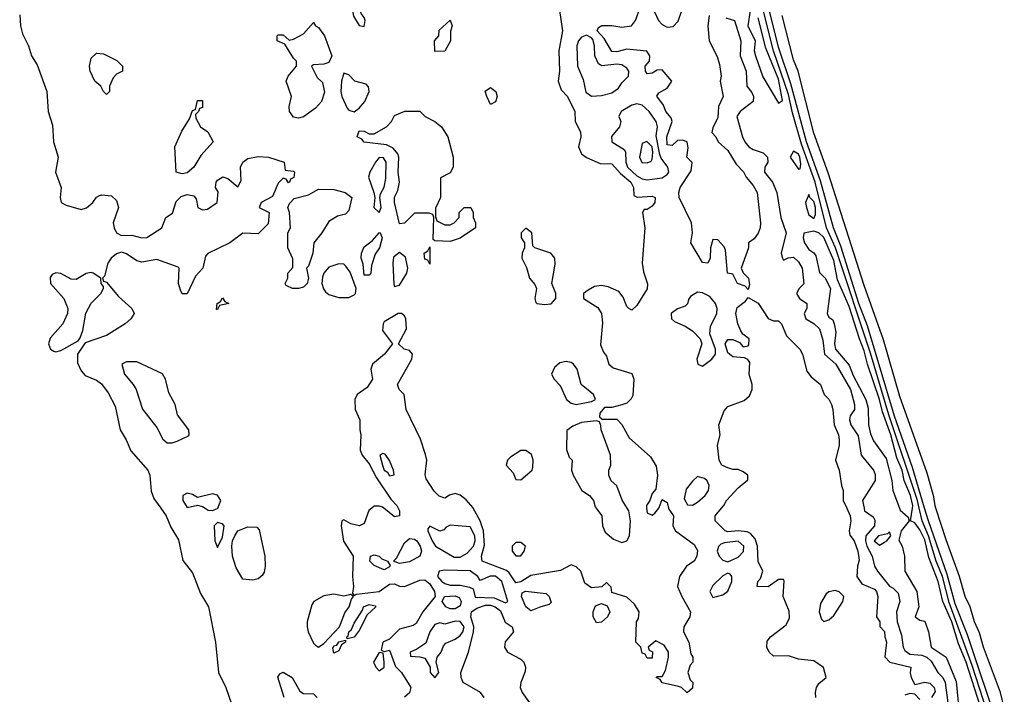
# Model space of a CAD drawing. Header units: inches. Extents: x 2792272 to 2951639, y 860504 to 1033803.
# Tile 174 of 209: x 2940307 to 2944204, y 939263 to 941934. Entities that reach past the tile are written whole.
import ezdxf

# ---------------------------------------------------------------- set-up
doc = ezdxf.new("R2010")
doc.units = ezdxf.units.IN
doc.header["$MEASUREMENT"] = 0
doc.layers.add('C9943', color=7, linetype='Continuous')
doc.layers.add('C9944', color=7, linetype='Continuous')

msp = doc.modelspace()

# ---------------------------------------------------------------- linework, layer by layer
at = {"layer": 'C9943', "color": 4}
for points, elevation in [([(2940864.8, 940000), (2940886.4, 939970), (2940904.7, 939924.7), (2940935.1, 939875.1), (2940952.7, 939792.7), (2940990, 939744), (2941022, 939662), (2941054, 939610), (2941082, 939470), (2941093.8, 939350), (2941123.1, 939290), (2941145.3, 939225.3)], 4), ([(2941040.6, 940000), (2941052.4, 939992.4), (2941070, 939990.4), (2941090, 939998.4), (2941090.7, 940000)], 8), ([(2941700, 940000), (2941689, 939991), (2941670, 939939.3), (2941651.3, 939930), (2941617.5, 939937.5), (2941590, 939954), (2941582, 939950), (2941578.8, 939930), (2941588.7, 939868.7), (2941626.8, 939810), (2941623.8, 939730), (2941628.4, 939690), (2941623.6, 939663.6), (2941630, 939654), (2941640.1, 939659.9), (2941729, 939670), (2941770, 939699.3), (2941790, 939700.3), (2941810, 939691.4), (2941830, 939690.2), (2941890, 939715.2), (2941910, 939715.8), (2941930, 939700.3), (2941948.9, 939670), (2941951.3, 939650), (2941902.4, 939590), (2941876, 939544), (2941864.1, 939535.9), (2941810, 939520.9), (2941770, 939482), (2941744.7, 939470), (2941738, 939438), (2941750, 939432), (2941770, 939438), (2941793.7, 939373.7), (2941818.4, 939350), (2941854.9, 939290), (2941850, 939269.4), (2941830, 939252.3)], 8), ([(2941804.9, 940000), (2941810.7, 939990), (2941810.7, 939970), (2941790, 939966), (2941747.4, 940000)], 8), ([(2942874.9, 940000), (2942875.9, 939995.9), (2942894.8, 939970), (2942892, 939930), (2942902, 939910), (2942976.1, 939856.1), (2942990, 939832), (2942986.8, 939810), (2942976, 939790), (2942946, 939770), (2942918.8, 939730), (2942910.8, 939690), (2942927.3, 939650), (2942962, 939590), (2942959.1, 939570), (2942936, 939530), (2942934.8, 939510), (2942956, 939470), (2942963.6, 939423.6), (2942971.3, 939410), (2942971.3, 939390), (2942961, 939379), (2942952, 939350), (2942961, 939321), (2942971, 939310), (2942970, 939288), (2942949, 939269), (2942926, 939290), (2942914.6, 939294.6), (2942850, 939308), (2942842, 939322), (2942826, 939330), (2942830, 939334), (2942850, 939334), (2942863.1, 939356.9), (2942875.3, 939410), (2942875.3, 939430), (2942857.5, 939457.5), (2942824.7, 939475.3), (2942794, 939450), (2942798, 939438), (2942811.1, 939431.1), (2942810, 939406), (2942790, 939406), (2942782, 939422), (2942770, 939426), (2942766, 939450), (2942746, 939470), (2942748, 939550), (2942756.4, 939563.6), (2942759, 939590), (2942740.2, 939620.2), (2942710, 939648), (2942650, 939666), (2942647.3, 939687.3), (2942630, 939706), (2942611.6, 939688.4), (2942570, 939684), (2942543.2, 939703.2), (2942528, 939750), (2942510, 939768), (2942490, 939775.3), (2942447.1, 939752.9), (2942330, 939733.2), (2942290, 939708), (2942270, 939704), (2942244, 939744), (2942233.3, 939753.3), (2942137.2, 939790), (2942135.1, 939810), (2942146.6, 939853.4), (2942142, 939910), (2942129.7, 939950), (2942102, 940000)], 8), ([(2942588.2, 940000), (2942610.8, 939970), (2942614, 939930), (2942624.5, 939904.5), (2942657.1, 939877.1), (2942690, 939864), (2942710, 939871), (2942720.9, 939890), (2942724.5, 939950), (2942718, 939990), (2942711.9, 940000)], 8), ([(2942788.3, 940000), (2942790, 939982), (2942810, 939972), (2942820.4, 939979.6), (2942836.4, 940000)], 8), ([(2943458.4, 939250), (2943457, 939270), (2943460.9, 939290), (2943470, 939306), (2943499, 939330), (2943488.9, 939368.9), (2943450, 939395.3), (2943390, 939402.7), (2943350, 939416), (2943290, 939414), (2943274, 939430), (2943264, 939450), (2943266, 939474), (2943279, 939490), (2943341.3, 939538.7), (2943354.2, 939565.8), (2943352, 939592), (2943329, 939650), (2943332.9, 939712.9), (2943330, 939718), (2943310, 939718), (2943270, 939688.7), (2943226, 939690), (2943228, 939710), (2943239, 939721), (2943248.7, 939750), (2943229.5, 939789.5), (2943227.8, 939850), (2943218, 939878), (2943199.7, 939899.7), (2943186.7, 939906.7), (2943150, 939909.8), (2943110, 939906), (2943099.3, 939910), (2943059, 939950), (2943059, 939970), (2943085.3, 940000)], 8), ([(2943580.7, 940000), (2943594.6, 939970), (2943597, 939950), (2943590.5, 939910), (2943593.2, 939893.2), (2943610, 939871), (2943624, 939830), (2943630, 939794), (2943622.8, 939770), (2943621, 939730), (2943640.5, 939700.5), (2943690, 939679.3), (2943698.4, 939670), (2943703.8, 939650), (2943698, 939570), (2943710.8, 939550), (2943711.1, 939531.1), (2943730, 939512), (2943730.9, 939490.9), (2943738, 939470), (2943731.3, 939411.3), (2943750.9, 939390.9), (2943834, 939370), (2943832, 939348), (2943836, 939330), (2943850, 939302), (2943889, 939311), (2943910, 939306.8), (2943926.8, 939290), (2943930, 939274), (2943916, 939250)], 8), ([(2943649, 940000), (2943651, 939990), (2943685.2, 939965.2), (2943691.9, 939951.9), (2943690.3, 939930), (2943656.5, 939890), (2943654.4, 939870), (2943659.8, 939850), (2943681.3, 939810), (2943690, 939770.8), (2943701.6, 939750), (2943750, 939690.7), (2943763.8, 939683.8), (2943783.5, 939663.5), (2943790.6, 939630), (2943778, 939590), (2943779.6, 939550), (2943797.8, 939497.8), (2943803.8, 939450), (2943810, 939436.4), (2943830, 939421.8), (2943877.7, 939417.7), (2943898, 939410), (2943914.3, 939394.3), (2943941.1, 939350), (2943960.9, 939330), (2943970.2, 939310.2), (2943981.1, 939230)], 12), ([(2943788.8, 940000), (2943791.8, 939991.8), (2943824, 939964), (2943827.3, 939950), (2943796.3, 939910), (2943786.4, 939873.6), (2943799.3, 939850), (2943809, 939810), (2943810.3, 939750), (2943858, 939670), (2943865.7, 939610), (2943851.3, 939570), (2943870, 939556), (2943890, 939552), (2943904.2, 939510), (2943914.4, 939450), (2943973.4, 939410), (2944013.4, 939313.4), (2944025.3, 939190)], 16), ([(2944110, 939213.3), (2944053.3, 939390), (2944022.8, 939462.8), (2943996.1, 939550), (2943960.3, 939630), (2943942.9, 939710), (2943904.9, 939804.9), (2943890, 939874), (2943870, 939914.7), (2943850, 939942.4), (2943833.2, 939950), (2943840.1, 940000)], 16), ([(2944194.5, 939014.5), (2944077.6, 939377.6), (2943986, 939626), (2943959, 939730), (2943934.9, 939790), (2943904.1, 939890), (2943878.4, 939950), (2943866.8, 940000)], 12), ([(2944184.4, 939124.4), (2944058.3, 939498.3), (2944010, 939621.6), (2943978, 939738), (2943903.9, 939950), (2943888.9, 940000)], 8), ([(2944204.2, 939210), (2944189.7, 939269.7), (2944121.6, 939450), (2944106, 939506), (2944086, 939550), (2944069.6, 939609.6), (2944049.6, 939650), (2944027.3, 939730), (2943974.5, 939874.5), (2943932.9, 940000)], 4), ([(2942145.5, 939250), (2942130.5, 939270.5), (2942062.6, 939310), (2942054.7, 939330), (2942053.3, 939350), (2942082.8, 939430), (2942102.6, 939510), (2942104, 939530), (2942092.1, 939570), (2942094.7, 939590), (2942116.2, 939603.8), (2942150, 939616.1), (2942170, 939616.1), (2942188.2, 939610), (2942210, 939594.2), (2942228.9, 939548.9), (2942256, 939530), (2942260.7, 939510), (2942228.9, 939471.1), (2942225.5, 939450), (2942238, 939430), (2942290, 939402.6), (2942301.7, 939390), (2942308.9, 939370), (2942307.2, 939352.8), (2942290.4, 939310), (2942287.7, 939290), (2942295.5, 939270), (2942324, 939230)], 8), ([(2941354, 939250), (2941328.4, 939331.6), (2941336.4, 939343.6), (2941350, 939350.6), (2941384.7, 939330), (2941415.3, 939275.3), (2941430, 939266), (2941470, 939264.7), (2941484.7, 939250)], 4), ([(2943870, 939242), (2943850, 939264), (2943830, 939266), (2943810, 939259.5)], 8)]:
    msp.add_lwpolyline(points, dxfattribs=dict(at, elevation=elevation))
for points, elevation in [([(2941090, 939943.7), (2941076.3, 939930), (2941078.8, 939870), (2941090, 939844.7), (2941110, 939884.7), (2941115.8, 939930), (2941110, 939938.4)], 8), ([(2941230, 939715.1), (2941190, 939719.5), (2941164.1, 939764.1), (2941148.8, 939810), (2941146, 939850), (2941149.1, 939870.9), (2941158.3, 939890), (2941170, 939910.5), (2941210, 939926), (2941245.2, 939925.2), (2941254.7, 939914.7), (2941276.9, 939810), (2941278.3, 939770), (2941273.9, 939746.1), (2941267, 939733), (2941250, 939720.7)], 4), ([(2942010, 939933.2), (2941994.8, 939925.2), (2941986, 939914), (2941970, 939909.4), (2941930, 939928.7), (2941922, 939918), (2941922, 939910), (2941938.7, 939870), (2941952.2, 939850), (2942026, 939806), (2942050, 939805.7), (2942078.2, 939821.8), (2942103.5, 939850), (2942109.7, 939870), (2942108.6, 939890), (2942090, 939926)], 12), ([(2941810, 939781.2), (2941786, 939790), (2941798, 939802), (2941830, 939862.8), (2941850, 939880.5), (2941870, 939877.1), (2941878, 939870), (2941892.2, 939850), (2941897.1, 939830), (2941890.3, 939809.7), (2941850, 939787.8)], 8), ([(2943150, 939869.7), (2943097.1, 939862.9), (2943082.5, 939857.5), (2943072.4, 939847.6), (2943067.4, 939830), (2943076, 939810), (2943090, 939793.7), (2943110, 939788), (2943150, 939806.4), (2943171.6, 939828.4), (2943173.5, 939850)], 12), ([(2943750, 939906), (2943742, 939898), (2943706, 939890), (2943689.2, 939870), (2943710, 939853), (2943730, 939865.5), (2943739, 939870), (2943755.3, 939890)], 16), ([(2942290, 939864), (2942270, 939864), (2942256, 939850), (2942256, 939830), (2942270, 939811.3), (2942290, 939811.3), (2942304, 939830), (2942308.7, 939850)], 8), ([(2941750, 939755.3), (2941710, 939773.2), (2941693.2, 939790), (2941695.3, 939810), (2941710, 939815.5), (2941730, 939810.4), (2941739.9, 939799.9), (2941762, 939790), (2941772.7, 939772.7), (2941770, 939768)], 8), ([(2941990, 939755.1), (2941966.8, 939750), (2941960.5, 939730), (2941977.3, 939710), (2941990, 939702.4), (2942010, 939695.5), (2942050, 939694.9), (2942087.4, 939687.4), (2942101, 939681), (2942110, 939647), (2942185.2, 939645.2), (2942230, 939625.3), (2942239.3, 939630), (2942214.6, 939710), (2942190.5, 939730.5), (2942169.3, 939730.7), (2942130, 939713.2), (2942119.5, 939730), (2942090, 939752)], 12), ([(2943110, 939742.7), (2943090, 939732.3), (2943050, 939694), (2943038, 939670), (2943050, 939646), (2943090, 939657.3), (2943110, 939671), (2943125.1, 939710), (2943125.2, 939730), (2943118.4, 939738.4)], 12), ([(2943534.6, 939674.6), (2943510, 939669), (2943498.8, 939661.2), (2943476.8, 939623.2), (2943470.8, 939590), (2943480.7, 939560.7), (2943490, 939551.3), (2943510, 939557.3), (2943530, 939574.8), (2943565.2, 939630), (2943568.7, 939650), (2943550, 939668.7)], 8), ([(2941550, 939659.1), (2941510, 939653.5), (2941470.4, 939630), (2941462.9, 939617.1), (2941445.2, 939550), (2941444.1, 939530), (2941449.1, 939510), (2941470, 939465.5), (2941477.8, 939457.8), (2941490, 939450.3), (2941510, 939463.6), (2941572.9, 939530), (2941593.8, 939586.2), (2941611.1, 939610), (2941620.1, 939639.9), (2941628, 939650), (2941618, 939658), (2941590, 939651.8)], 8), ([(2942010, 939601), (2941994, 939610), (2941978.4, 939630), (2941988.7, 939650), (2942030, 939653), (2942046, 939646), (2942054.3, 939630), (2942050, 939614), (2942030, 939601.7)], 8), ([(2942330, 939593.2), (2942310, 939609.3), (2942293.2, 939650), (2942295.3, 939664.7), (2942308.9, 939671.1), (2942390, 939662), (2942402, 939650), (2942410, 939626), (2942402, 939618), (2942370, 939609)], 8), ([(2941603.1, 939483.1), (2941602, 939490), (2941607, 939493), (2941610, 939510.8), (2941620.2, 939519.8), (2941630, 939544.7), (2941664.2, 939595.8), (2941668, 939610), (2941690, 939619.1), (2941713.2, 939613.2), (2941716, 939610), (2941682.5, 939577.5), (2941650, 939515.3), (2941630, 939489.3)], 4), ([(2942590, 939546), (2942577.2, 939570), (2942577.2, 939590), (2942586, 939614), (2942610, 939622), (2942632.7, 939612.7), (2942642, 939590), (2942634, 939570), (2942610, 939549.2)], 8), ([(2942030, 939552.4), (2941990, 939541.2), (2941970, 939546), (2941950, 939539.3), (2941930.7, 939510), (2941914.4, 939465.6), (2941878.8, 939441.2), (2941852, 939430), (2941854, 939414), (2941890, 939412), (2941910, 939406), (2941931.1, 939371.1), (2941931, 939350), (2941950, 939327.7), (2941965.2, 939350), (2941955.1, 939390), (2941959.3, 939410), (2941975.1, 939430), (2941984.7, 939455.3), (2941994, 939466), (2942030, 939481), (2942050, 939495.5), (2942060.5, 939510), (2942065.6, 939530), (2942050, 939551.1)], 12), ([(2941550, 939426.6), (2941546.2, 939446.2), (2941550, 939454.9), (2941562, 939458), (2941570, 939470.4), (2941596.9, 939476.9), (2941596, 939470), (2941580.7, 939459.3), (2941570, 939435.3)], 4), ([(2941730, 939428), (2941707.7, 939390), (2941716, 939370), (2941730, 939356), (2941748.7, 939370), (2941749, 939390), (2941746, 939426)], 8)]:
    msp.add_lwpolyline(points, close=True, dxfattribs=dict(at, elevation=elevation))
at = {"layer": 'C9944', "color": 4}
for points, elevation in [([(2943888.9, 940000), (2943840.9, 940160.9), (2943770, 940363.6), (2943662.2, 940722.2), (2943628.7, 940810), (2943556.8, 941036.8), (2943527.9, 941110), (2943476.4, 941296.4), (2943421.7, 941450), (2943359.3, 941679.3), (2943310, 941825.1), (2943277.9, 941957.9), (2943260.4, 942020.4), (2943230, 942102), (2943203, 942210), (2943069.9, 942610), (2942981.4, 942901.4), (2942950, 942977), (2942934.3, 943054.3), (2942899.5, 943179.5), (2942730, 943706), (2942679.8, 943879.8), (2942626.2, 944030), (2942557.7, 944257.7)], 8), ([(2943035.5, 941950), (2943030.5, 941910), (2943036.3, 941850), (2943067.9, 941787.9), (2943076.7, 941756.7), (2943083, 941710), (2943079.1, 941690), (2943091.3, 941630), (2943073, 941590), (2943070, 941546), (2943050, 941506), (2943046.8, 941486.8), (2943062, 941470), (2943072, 941450), (2943110, 941416), (2943142.3, 941362.3), (2943171.9, 941331.9), (2943182, 941310), (2943210, 941277.3), (2943226, 941250), (2943238.8, 941130), (2943237.3, 941110), (2943230, 941088.7), (2943213.7, 941066.3), (2943192, 941050), (2943191.3, 941030), (2943162, 940950), (2943171.1, 940931.1), (2943191, 940910), (2943196, 940884), (2943190, 940866), (2943179, 940879), (2943148, 940890), (2943130, 940926), (2943108, 940930), (2943100.8, 941020.8), (2943094.7, 941034.7), (2943070, 941062.7), (2943050, 941064), (2943041.1, 941030), (2943039.5, 940990), (2943030, 940969.2), (2943010, 940972.7), (2942963.7, 941050), (2942969.7, 941090.3), (2942965.4, 941130), (2942917, 941230), (2942916, 941250), (2942921.2, 941270), (2942964.7, 941335.3), (2942968.7, 941368.7), (2942948, 941390), (2942953.2, 941426.8), (2942948.7, 941450), (2942930, 941457), (2942910, 941455.1), (2942890, 941435.3), (2942870, 941438), (2942868.5, 941470), (2942889.6, 941530), (2942885.6, 941545.6), (2942864.5, 941570), (2942855.1, 941595.1), (2942829.2, 941630.8), (2942836.4, 941643.6), (2942870, 941662), (2942888.7, 941690), (2942850, 941735.3), (2942830, 941734), (2942810, 941722), (2942790, 941719), (2942783.7, 941730), (2942782.7, 941750), (2942799.3, 941770), (2942800.9, 941790), (2942789.5, 941809.5), (2942710, 941816.9), (2942670, 941806.9), (2942650, 941807.3), (2942619.7, 941859.7), (2942592.7, 941890), (2942597.2, 941902.8), (2942610.4, 941910.4), (2942650, 941910.8), (2942690, 941904.4), (2942728.7, 941910), (2942743.7, 941930), (2942762, 941978)], 8), ([(2942810, 941984.7), (2942835.8, 941930), (2942850, 941914.4), (2942870, 941903.8), (2942893.4, 941906.6), (2942912.7, 941927.3), (2942927.1, 941970)], 8), ([(2943866.8, 940000), (2943859.9, 940030), (2943746.5, 940370), (2943674.2, 940614.2), (2943535.3, 941030), (2943500.9, 941110), (2943455.8, 941290), (2943401.1, 941441.1), (2943365.3, 941565.3), (2943350, 941636.9), (2943290.5, 941810), (2943240.4, 942010)], 12), ([(2940306.6, 941953.4), (2940310.3, 941910), (2940317.8, 941877.8), (2940341.6, 941830), (2940353, 941790), (2940375.1, 941755.1), (2940414.4, 941650), (2940419.3, 941570), (2940435.8, 941515.8), (2940440.4, 941450), (2940458.8, 941390), (2940448.2, 941330), (2940470.7, 941270), (2940466.8, 941230), (2940471.3, 941210), (2940490, 941198.8), (2940550, 941182.4), (2940571, 941189), (2940596, 941210), (2940610, 941231.3), (2940622, 941238), (2940630, 941241), (2940670, 941236), (2940690, 941218), (2940698, 941190), (2940677, 941130), (2940680.3, 941110), (2940690.2, 941090.2), (2940710, 941079.7), (2940750, 941080.2), (2940790, 941070.3), (2940810, 941071.8), (2940869.4, 941110), (2940885.2, 941150), (2940911.6, 941168.4), (2940925.6, 941214.4), (2940946, 941234), (2940970, 941241.3), (2940996.4, 941236.4), (2941004.9, 941224.9), (2941012, 941190), (2941030, 941181), (2941050, 941184), (2941088.7, 941210), (2941092.1, 941252.1), (2941082, 941270), (2941084, 941290), (2941090, 941298), (2941111, 941311), (2941130, 941304.7), (2941170, 941272), (2941183.1, 941296.9), (2941181.2, 941350), (2941189.3, 941370), (2941210, 941384), (2941250, 941392.7), (2941292, 941390), (2941354, 941370), (2941358, 941338), (2941390, 941334), (2941394, 941330), (2941391.3, 941308.7), (2941378, 941302), (2941374, 941290), (2941370, 941288), (2941362, 941302), (2941350, 941306), (2941330, 941286), (2941306.8, 941233.2), (2941262, 941210), (2941254, 941190), (2941294, 941170), (2941290, 941126), (2941250, 941086), (2941190, 941088), (2941138, 941050), (2941051.3, 941008.7), (2941042, 940998), (2941032, 940950), (2941002, 940918), (2940970, 940848), (2940950, 940848), (2940943.1, 940863.1), (2940935.3, 940890), (2940938, 940950), (2940934, 940954), (2940850, 940984.5), (2940790, 940974), (2940770, 940978.5), (2940730, 941006.6), (2940710, 941013.6), (2940690, 941007.4), (2940668.5, 940990), (2940655.8, 940970), (2940642, 940918), (2940634, 940910), (2940638, 940898), (2940650, 940894), (2940697.5, 940837.5), (2940750.7, 940790), (2940759.1, 940770), (2940746.8, 940750), (2940724, 940730), (2940650, 940683.6), (2940565.2, 940654.8), (2940534.9, 940610), (2940535.9, 940575.9), (2940550, 940544), (2940565.3, 940525.3), (2940610, 940506.4), (2940630, 940492.7), (2940656.7, 940456.7), (2940683.9, 940403.9), (2940704.4, 940310), (2940728.4, 940270), (2940746.6, 940226.6), (2940813.7, 940150), (2940821.1, 940130), (2940827.5, 940067.5), (2940837.7, 940037.7), (2940864.8, 940000)], 4), ([(2942442.8, 941970), (2942454.8, 941890), (2942440.7, 941810), (2942443.8, 941730), (2942438, 941690), (2942450, 941656), (2942474.8, 941630), (2942504.7, 941570), (2942506, 941530), (2942526.8, 941490), (2942527.3, 941470), (2942518, 941430), (2942530, 941402), (2942550, 941387.7), (2942604.5, 941364.5), (2942650, 941362.8), (2942684.7, 941324.7), (2942726.4, 941290), (2942736.3, 941270), (2942738, 941238), (2942751.3, 941231.3), (2942810, 941234.8), (2942822, 941230), (2942821, 941210), (2942810, 941195.3), (2942790, 941182), (2942778, 941182), (2942772, 941170), (2942781.6, 941110), (2942770.4, 940970.4), (2942775.5, 940935.5), (2942792.4, 940887.6), (2942790, 940868), (2942750, 940802), (2942730, 940784), (2942718, 940790), (2942710, 940798), (2942695.9, 940835.9), (2942678.3, 940858.3), (2942636.6, 940876.6), (2942610, 940881.1), (2942582.6, 940877.4), (2942556.5, 940863.5), (2942538.8, 940850), (2942538.8, 940830), (2942594.8, 940794.8), (2942610.3, 940770.3), (2942613.7, 940733.7), (2942606, 940646), (2942617.3, 940617.3), (2942630, 940602), (2942638.8, 940570), (2942655.9, 940555.9), (2942730, 940533), (2942738.3, 940510), (2942733.4, 940446.6), (2942727, 940433), (2942710, 940416), (2942690, 940408.7), (2942650, 940398), (2942622, 940398), (2942603.6, 940376.4), (2942602, 940362), (2942612.7, 940352.7), (2942670, 940352), (2942690, 940330.8), (2942718.6, 940278.6), (2942803.6, 940203.6), (2942826.4, 940166.4), (2942831.3, 940130), (2942824.7, 940075.3), (2942810, 940058), (2942801, 940030), (2942787.3, 940010), (2942788.3, 940000)], 8), ([(2943101.6, 941941.6), (2943135.5, 941930), (2943161.3, 941850), (2943158, 941790), (2943182, 941730), (2943184.4, 941670), (2943204.9, 941644.9), (2943210.9, 941629.1), (2943210.6, 941609.4), (2943158.8, 941570), (2943145.5, 941550), (2943168.2, 941470), (2943177.1, 941450), (2943193.4, 941430), (2943210, 941419.5), (2943250, 941406.4), (2943266.4, 941390), (2943268.4, 941370), (2943256.4, 941350), (2943254.9, 941330), (2943287.2, 941290), (2943303.1, 941250), (2943319.3, 941150), (2943340.4, 941090), (2943320.7, 941010), (2943326, 940990), (2943330, 940982), (2943349.1, 940990.9), (2943370, 940993), (2943390, 940974.8), (2943404, 940950), (2943410, 940888), (2943392, 940870), (2943382, 940850), (2943394, 940830), (2943422, 940810), (2943422, 940790), (2943411.3, 940770), (2943418, 940750), (2943450, 940730.6), (2943472.2, 940710), (2943485.5, 940665.5), (2943492, 940610), (2943537.4, 940570), (2943595.3, 940470), (2943610.7, 940410), (2943610.8, 940390), (2943594, 940366), (2943590.9, 940349.1), (2943597.1, 940330), (2943626, 940286), (2943637.1, 940210), (2943686, 940150), (2943693.4, 940133.4), (2943692.7, 940110), (2943643, 940030), (2943649, 940000)], 12), ([(2943198.8, 941970), (2943189.2, 941910), (2943218.3, 941850), (2943214.3, 941810), (2943219, 941790), (2943248.1, 941708.1), (2943310, 941603), (2943326, 941614), (2943310, 941698), (2943260.6, 941820.6), (2943230, 941940.9)], 16), ([(2943932.9, 940000), (2943930, 940008.7), (2943924.7, 940044.7), (2943898.3, 940138.3), (2943790, 940442), (2943726.3, 940666.3), (2943650, 940882), (2943507, 941327), (2943450, 941484), (2943387.8, 941730), (2943370, 941775.3), (2943324.2, 941950)], 4), ([(2943840.1, 940000), (2943841.5, 940010), (2943832.4, 940050), (2943807.6, 940110), (2943799.3, 940150), (2943779.3, 940199.3), (2943754.8, 940290), (2943721.5, 940381.5), (2943710.3, 940430.3), (2943662.7, 940570), (2943650, 940622.4), (2943630.5, 940670), (2943590, 940798), (2943544.4, 940904.4), (2943530, 940980.7), (2943490, 941071.1), (2943470, 941089.7), (2943450, 941097), (2943410.9, 941089.1), (2943408.4, 941070), (2943413, 941050), (2943430, 941024), (2943450.3, 941010.3), (2943458.3, 940998.3), (2943473, 940933), (2943494.8, 940910), (2943516.3, 940870), (2943502.6, 940770), (2943510, 940756.3), (2943524.9, 940744.9), (2943530.5, 940730), (2943536.7, 940696.7), (2943532.6, 940650), (2943536, 940630), (2943590, 940566), (2943605.4, 940525.4), (2943655.4, 940430), (2943664.8, 940395.2), (2943666.5, 940330), (2943674.5, 940294.5), (2943686.8, 940266.8), (2943736.1, 940196.1), (2943758.5, 940110), (2943762.6, 940070), (2943788.8, 940000)], 16), ([(2943085.3, 940000), (2943094, 940010), (2943104, 940030), (2943150, 940081), (2943188.4, 940111.6), (2943188.7, 940130), (2943170, 940144), (2943150, 940153.2), (2943130, 940153.2), (2943110, 940159.3), (2943086, 940170), (2943076, 940190), (2943069.4, 940250), (2943079, 940290), (2943074, 940330), (2943094.6, 940385.4), (2943110, 940402), (2943174.2, 940425.8), (2943195.6, 940444.4), (2943206.6, 940470), (2943206, 940490), (2943194, 940530), (2943196.4, 940576.4), (2943188.7, 940588.7), (2943175.3, 940595.3), (2943130, 940599.5), (2943110, 940614.5), (2943099.7, 940650), (2943110, 940668), (2943130, 940668), (2943156.3, 940656.3), (2943170, 940638), (2943190, 940642), (2943192.9, 940647.1), (2943194, 940670), (2943169.2, 940689.2), (2943161.5, 940701.5), (2943148.7, 940730), (2943142, 940770), (2943146.3, 940793.7), (2943180.2, 940819.8), (2943190, 940834), (2943230, 940811), (2943270, 940751.3), (2943290, 940742), (2943310, 940742), (2943322, 940730), (2943341.7, 940681.7), (2943394.9, 940630), (2943405.5, 940610), (2943422, 940542), (2943439.3, 940519.3), (2943476, 940490), (2943491, 940450), (2943510, 940431), (2943520.5, 940410), (2943526, 940390), (2943530.3, 940330.3), (2943548, 940290), (2943550.4, 940270), (2943550.4, 940249.6), (2943536.3, 940190), (2943550.4, 940150.4), (2943559.1, 940090), (2943566.8, 940070), (2943566.8, 940030), (2943580.7, 940000)], 8), ([(2942102, 940000), (2942101.3, 940001.3), (2942073.4, 940033.4), (2942050, 940051.8), (2942030, 940058.4), (2942008.4, 940051.6), (2941990, 940039.3), (2941967.5, 940047.5), (2941947.2, 940067.2), (2941915.9, 940115.9), (2941911.7, 940131.7), (2941917.7, 940190), (2941912.4, 940212.4), (2941892.8, 940272.8), (2941836, 940390), (2941829, 940450), (2941809, 940470), (2941802, 940490), (2941859.5, 940590), (2941861.2, 940610), (2941850, 940624), (2941828, 940630), (2941806, 940650), (2941838, 940710), (2941835.1, 940750), (2941830, 940762), (2941818, 940770), (2941804.7, 940770), (2941750, 940737.2), (2941744.9, 940730), (2941743, 940703), (2941782, 940650), (2941750.4, 940609.6), (2941702.8, 940570), (2941696.3, 940550), (2941702.8, 940510), (2941682, 940478), (2941642.8, 940450), (2941633.4, 940430), (2941634.8, 940390), (2941653.4, 940350), (2941653, 940310), (2941657.3, 940290), (2941654.8, 940230), (2941662.8, 940210), (2941690, 940175.5), (2941719.4, 940119.4), (2941775.3, 940035.3), (2941799.1, 940010), (2941804.9, 940000)], 8), ([(2942711.9, 940000), (2942692.1, 940032.1), (2942670, 940088.7), (2942647.6, 940107.6), (2942639.3, 940130), (2942639.3, 940150), (2942646.6, 940170), (2942645.1, 940210), (2942608, 940310), (2942607.3, 940327.3), (2942602, 940342), (2942590, 940346), (2942530, 940339), (2942496, 940324), (2942472.7, 940307.3), (2942471.6, 940231.6), (2942482, 940202), (2942494, 940190), (2942491.3, 940150), (2942498, 940130), (2942532, 940070), (2942562, 940050), (2942578, 940030), (2942584.7, 940004.7), (2942588.2, 940000)], 8), ([(2941090.7, 940000), (2941103.1, 940030), (2941090, 940051.5), (2941070, 940056.3), (2941010, 940042), (2940990, 940054), (2940970, 940059), (2940952, 940050), (2940952, 940030), (2940970, 940002), (2941010, 940012), (2941030, 940006.8), (2941040.6, 940000)], 8), ([(2942836.4, 940000), (2942838, 940002), (2942850, 940034), (2942870, 940022), (2942874.9, 940000)], 8), ([(2941747.4, 940000), (2941743.3, 940003.3), (2941730, 940008.3), (2941710, 940008.2), (2941700, 940000)], 8)]:
    msp.add_lwpolyline(points, dxfattribs=dict(at, elevation=elevation))
for points, elevation in [([(2941630, 942006), (2941624, 941970), (2941627.5, 941947.5), (2941650, 941911.3), (2941670, 941907.3), (2941673.6, 941930), (2941670, 941942), (2941658, 941958), (2941650, 941988), (2941635.3, 941995.3)], 8), ([(2941410, 941544), (2941390, 941548), (2941374, 941570), (2941373.2, 941590), (2941382, 941630), (2941362, 941690), (2941368.7, 941710), (2941402, 941750), (2941402, 941770), (2941390, 941782), (2941356.4, 941836.4), (2941326, 941850), (2941326, 941870), (2941330, 941874), (2941350, 941874), (2941372.7, 941852.7), (2941390, 941856), (2941430, 941878), (2941470, 941922), (2941478, 941910), (2941490, 941902.8), (2941513, 941870), (2941541.6, 941790), (2941530, 941763.7), (2941510, 941757.2), (2941470, 941755.3), (2941462, 941750), (2941484.5, 941704.5), (2941505.4, 941685.4), (2941513.7, 941646.3), (2941501, 941610), (2941477.1, 941582.9), (2941430, 941549)], 4), ([(2941950, 941808), (2941948, 941850), (2941966, 941870), (2941967.3, 941892.7), (2942010, 941932), (2942018, 941910), (2942011.6, 941888.4), (2942011.3, 941850), (2941990, 941808.7)], 4), ([(2942550, 941872.2), (2942530, 941865.1), (2942518.4, 941850), (2942512.2, 941830), (2942515.3, 941750), (2942537.5, 941697.5), (2942547.3, 941647.3), (2942570.3, 941630.3), (2942610, 941634), (2942650, 941644.1), (2942676.9, 941663.1), (2942690, 941683.1), (2942717, 941710), (2942718, 941730), (2942710, 941742), (2942690, 941754.7), (2942670, 941757.2), (2942611.2, 941751.2), (2942598.3, 941758.3), (2942583.6, 941790), (2942582.2, 941830), (2942575, 941855), (2942570, 941862.2)], 12), ([(2940650, 941638), (2940638, 941650), (2940628, 941670), (2940604, 941690), (2940586, 941730), (2940582.7, 941750), (2940590, 941782), (2940610, 941801), (2940638, 941798), (2940691.6, 941771.6), (2940714, 941750), (2940714, 941730), (2940690, 941718), (2940676.9, 941703.1), (2940662, 941670), (2940662, 941650)], 4), ([(2941590, 941722), (2941580.4, 941690), (2941578, 941650), (2941581.5, 941630), (2941603.4, 941583.4), (2941610, 941575.3), (2941630, 941569.1), (2941650, 941583.6), (2941673.1, 941610), (2941689.6, 941649.6), (2941687.9, 941667.9), (2941678, 941678), (2941633.2, 941690), (2941610, 941715.3)], 8), ([(2942170, 941598), (2942155.3, 941630), (2942149.5, 941650.5), (2942170, 941664.7), (2942191, 941650), (2942196, 941630), (2942190, 941608)], 4), ([(2940950, 941322.9), (2940926.6, 941330), (2940920.9, 941430), (2940947.9, 941492.1), (2940979, 941541), (2940990, 941574), (2941002, 941578), (2941010, 941614), (2941030, 941614), (2941030, 941586), (2941018, 941582), (2941014, 941570), (2941002, 941558), (2941003.6, 941543.6), (2941022, 941510), (2941051.3, 941490), (2941072, 941450), (2941024, 941396), (2940995.5, 941350), (2940970, 941327.8)], 4), ([(2942750, 941600.5), (2942730, 941595.1), (2942687.7, 941570), (2942678, 941550), (2942686, 941530), (2942680.4, 941510), (2942648.7, 941471.3), (2942650.6, 941450), (2942699.6, 941419.6), (2942704.9, 941410), (2942706.2, 941370), (2942713.2, 941350), (2942750, 941315.2), (2942770, 941303.2), (2942790, 941300.2), (2942850, 941307.1), (2942870, 941320.3), (2942876.1, 941330), (2942871.9, 941350), (2942845.7, 941385.7), (2942840.5, 941400.5), (2942826.1, 941473.9), (2942831.1, 941510), (2942826, 941530), (2942798.7, 941570), (2942770, 941595.1)], 12), ([(2941990, 941122), (2942010, 941122), (2942026, 941130), (2942046, 941150), (2942046, 941170), (2942066, 941190), (2942092, 941190), (2942102, 941170), (2942102, 941150), (2942111, 941130), (2942111.3, 941110), (2942050, 941069), (2942010, 941055.3), (2941950, 941058), (2941943.1, 941063.1), (2941946, 941150), (2941942, 941162), (2941927.3, 941167.3), (2941870, 941168), (2941830, 941128.7), (2941810, 941126), (2941789.7, 941210), (2941790, 941231.3), (2941802.9, 941257.1), (2941809.6, 941290), (2941805.1, 941330), (2941807.3, 941390), (2941802.9, 941402.9), (2941784.9, 941424.9), (2941758.3, 941438.3), (2941670, 941449.2), (2941660.4, 941460.4), (2941642, 941470), (2941650, 941494), (2941670, 941492), (2941690, 941482), (2941710, 941482), (2941758, 941510), (2941778, 941530), (2941790, 941554), (2941831.6, 941571.6), (2941890, 941571.3), (2941911.3, 941550), (2941950.4, 941530.4), (2941976, 941510), (2942001, 941470), (2942022, 941390), (2942022, 941350), (2942010, 941328), (2941972.7, 941307.3), (2941972, 941230), (2941952.7, 941187.3), (2941952.7, 941152.7), (2941958, 941138)], 4), ([(2942788.6, 941451.4), (2942770, 941444), (2942760.3, 941390), (2942768.8, 941368.8), (2942790, 941366.4), (2942806, 941374), (2942810, 941381), (2942812.6, 941407.4), (2942809.7, 941430)], 16), ([(2943370, 941412.7), (2943356.3, 941390), (2943390, 941342), (2943396.4, 941343.6), (2943398.3, 941361.7), (2943394.4, 941390), (2943390, 941400.7)], 16), ([(2941730, 941387.6), (2941715.3, 941370), (2941692.7, 941330), (2941686.8, 941310), (2941708.5, 941250), (2941712, 941230), (2941708, 941190), (2941730, 941171), (2941736.9, 941190), (2941732.8, 941230), (2941735.4, 941244.6), (2941750, 941271), (2941755.5, 941304.5), (2941757.6, 941370), (2941747.3, 941387.3)], 8), ([(2941410, 940869), (2941386, 940870), (2941362, 940882), (2941358, 940890), (2941368, 940910), (2941368, 940930), (2941387.3, 940952.7), (2941387.3, 940987.3), (2941368, 941030), (2941368, 941090), (2941378, 941110), (2941374, 941170), (2941368, 941190), (2941374.6, 941205.4), (2941393.6, 941226.4), (2941450, 941240.7), (2941490, 941262.8), (2941550, 941261.6), (2941594.8, 941250), (2941622, 941230), (2941610, 941178), (2941595.9, 941164.1), (2941564.5, 941155.5), (2941530, 941135.3), (2941502.8, 941090), (2941471, 941050), (2941466.8, 941010), (2941450, 940958), (2941442, 940950), (2941450.4, 940910), (2941444.7, 940890), (2941430, 940875.3)], 4), ([(2943430, 941242), (2943417.1, 941210), (2943421.1, 941190), (2943430, 941160.7), (2943450, 941147.3), (2943457.2, 941162.8), (2943457.1, 941190), (2943450, 941214.5), (2943434.5, 941230)], 16), ([(2941670, 940922), (2941665.6, 940965.6), (2941658, 940990), (2941659, 941010), (2941670, 941034.8), (2941701.2, 941058.8), (2941730.9, 941090.9), (2941734, 941090), (2941742, 941070), (2941730.8, 941030), (2941714, 941006), (2941699.6, 940960.4), (2941696, 940930), (2941690, 940922)], 4), ([(2942310, 941108.7), (2942291.3, 941090), (2942292, 941070), (2942304.7, 941050), (2942304.7, 941030), (2942296, 941010), (2942294.8, 940990), (2942313, 940953), (2942324.7, 940910), (2942345.4, 940885.4), (2942352, 940870), (2942346, 940830), (2942350, 940814), (2942354, 940810), (2942386, 940806), (2942410, 940808.4), (2942429.2, 940830), (2942429.2, 940850), (2942413.2, 940890), (2942425.6, 940965.6), (2942425.2, 940990), (2942409.4, 941009.4), (2942346, 941030), (2942338, 941038), (2942334, 941090)], 8), ([(2941810, 941012.1), (2941785.8, 940994.2), (2941783.6, 940970), (2941787, 940887), (2941790, 940878), (2941810, 940882.8), (2941839.1, 940930), (2941843.5, 940950), (2941833.6, 940993.6)], 8), ([(2941930, 940966), (2941922, 940982), (2941910, 940986), (2941908, 941010), (2941922, 941018), (2941930, 941034)], 4), ([(2941570, 940967.6), (2941530, 940954), (2941510.3, 940929.7), (2941505.8, 940914.2), (2941503.2, 940890), (2941508.6, 940868.6), (2941516.7, 940856.7), (2941530, 940845.5), (2941570, 940833.8), (2941610, 940833.6), (2941630, 940844.2), (2941635.8, 940850), (2941638.7, 940870), (2941614.8, 940934.8), (2941598.2, 940958.2), (2941590, 940966.3)], 8), ([(2940590, 940933.2), (2940570, 940929.2), (2940530, 940905.6), (2940510, 940906), (2940470, 940929.5), (2940450, 940932), (2940435.5, 940924.5), (2940426.7, 940913.3), (2940428.4, 940890), (2940481.6, 940830), (2940497.1, 940790), (2940495.5, 940770), (2940477.1, 940730), (2940427.3, 940672.7), (2940420.3, 940650), (2940429.1, 940629.1), (2940441.8, 940621.8), (2940450, 940618.7), (2940470, 940623.7), (2940537.6, 940662.4), (2940545.8, 940674.2), (2940556.6, 940703.4), (2940568, 940772), (2940590, 940811.3), (2940628, 940850), (2940638, 940870), (2940638, 940878), (2940628.7, 940888.7), (2940628, 940910), (2940598, 940930)], 4), ([(2942990, 940855.1), (2942962.6, 940837.4), (2942954.2, 940825.8), (2942950, 940808.7), (2942940.7, 940799.3), (2942910, 940789.2), (2942884.9, 940770), (2942887.3, 940750), (2942898.5, 940738.5), (2942940.5, 940720.5), (2942970, 940702), (2943000.5, 940670), (2943006.4, 940650), (2942986.7, 940590), (2942990.7, 940570), (2943010, 940561.7), (2943047, 940590), (2943060.5, 940610), (2943060.4, 940630), (2943038.7, 940690), (2943041, 940719), (2943066.6, 940770), (2943067.1, 940790), (2943061.5, 940810), (2943038.2, 940838.2), (2943010, 940852.6)], 12), ([(2941086, 940786), (2941088, 940810), (2941102, 940818), (2941110, 940832), (2941118, 940818), (2941134, 940810), (2941098, 940802), (2941090, 940786)], 4), ([(2940770, 940579.1), (2940730, 940578.7), (2940710.8, 940570), (2940721.1, 940530), (2940756.4, 940490), (2940768.2, 940470), (2940792.5, 940392.5), (2940850, 940318.8), (2940872.8, 940272.8), (2940890, 940258), (2940910, 940258.4), (2940930, 940264.9), (2940974.2, 940285.8), (2940978, 940290), (2940976.2, 940310), (2940931, 940370), (2940921.8, 940410), (2940897, 940457), (2940883.5, 940510), (2940871.5, 940531.5)], 8), ([(2942470, 940581.2), (2942444.9, 940575.1), (2942423.5, 940556.5), (2942411.3, 940530), (2942422, 940510), (2942445.4, 940485.4), (2942471.3, 940430), (2942490, 940416), (2942510, 940411), (2942570, 940422), (2942586, 940430), (2942578, 940450), (2942529, 940490), (2942513.2, 940550), (2942499, 940570), (2942490, 940577.2)], 8), ([(2942310, 940228), (2942290, 940228), (2942250, 940202), (2942238, 940190), (2942232, 940170), (2942259.8, 940139.8), (2942270, 940114), (2942290, 940112), (2942335.3, 940150), (2942338, 940162), (2942339, 940190), (2942332.9, 940212.9)], 8), ([(2941743.5, 940216.5), (2941732, 940210), (2941742.6, 940170), (2941750, 940150.8), (2941762, 940142), (2941770, 940128.2), (2941788.4, 940131.6), (2941786, 940150), (2941770, 940189), (2941753.6, 940213.6)], 12), ([(2942990, 940125.1), (2942970, 940107.3), (2942945.1, 940074.9), (2942936.7, 940036.7), (2942950, 940012.7), (2942970, 940012), (2942990, 940023.1), (2943020.4, 940050), (2943033.5, 940070), (2943036, 940090), (2943027.6, 940107.6), (2943017.2, 940117.2)], 12)]:
    msp.add_lwpolyline(points, close=True, dxfattribs=dict(at, elevation=elevation))

doc.saveas('drawing.dxf')
